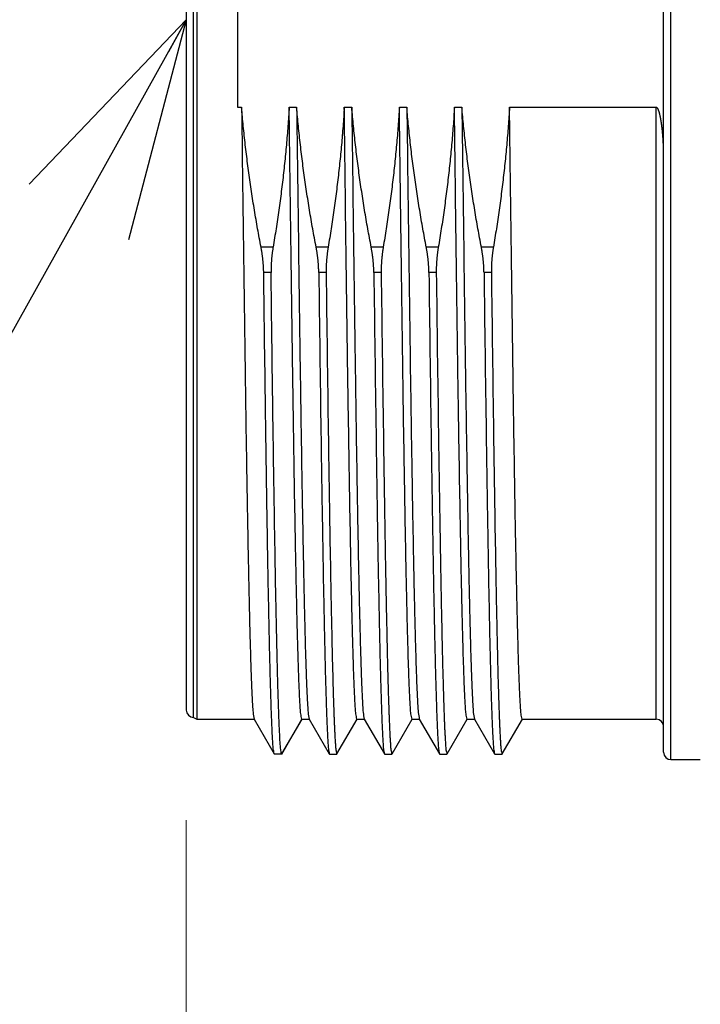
# Model space of a CAD drawing. Header units: millimetres. Extents: x 0 to 1300, y 0 to 891.
# Tile 86 of 124: x 312 to 331, y 434 to 461. Entities that reach past the tile are written whole.
import ezdxf

# ---------------------------------------------------------------- set-up
doc = ezdxf.new("R2010")
doc.units = ezdxf.units.MM
doc.header["$LTSCALE"] = 0.54643
doc.layers.add('NoLayerName_001', color=7, linetype='Continuous')
doc.layers.add('NoLayerName_003', color=7, linetype='Continuous')
doc.styles.get("Standard").update_dxf_attribs({"font": 'txt', "bigfont": 'extfont2'})
doc.dimstyles.get("Standard").update_dxf_attribs({"dimtxt": 2.5, "dimasz": 2.5, "dimexe": 1, "dimexo": 1, "dimtad": 1, "dimdec": 3, "dimzin": 0, "dimdsep": 46, "dimtxsty": 'Standard', "dimcen": 2.5, "dimadec": 3, "dimazin": 0, "dimtfac": 0.75, "dimtdec": 3, "dimtmove": 0, "dimatfit": 3, "dimfxl": 1, "dimarcsym": 0})

# ---------------------------------------------------------------- blocks, each defined once
blk = doc.blocks.new('_OPEN30')
at = {"color": 0, "linetype": 'ByBlock', "lineweight": -2}
for p, q in [((-1, 0.267949), (0, 0)), ((0, 0), (-1, -0.267949)), ((0, 0), (-1, 0))]:
    blk.add_line(p, q, dxfattribs=at)
blk = doc.blocks.new('*D143')
at = {"layer": 'Defpoints', "color": 0}
for p in [(407.535, 442.958), (316.535, 442.07), (316.535, 394.345)]:
    blk.add_point(p, dxfattribs=at)
at = {"layer": 'NoLayerName_001', "color": 0, "linetype": 'Continuous', "lineweight": 13}
for p, q in [((407.535, 439.958), (407.535, 391.345)), ((316.535, 439.07), (316.535, 391.345)), ((403.035, 394.345), (321.035, 394.345))]:
    blk.add_line(p, q, dxfattribs=at)
at = {"layer": 'NoLayerName_001', "color": 0, "lineweight": 13, "xscale": 4.5, "yscale": 4.5, "zscale": 4.5, "rotation": 180}
blk.add_blockref('_OPEN30', (316.535, 394.345), dxfattribs=at)
at = {"layer": 'NoLayerName_001', "color": 0, "lineweight": 13, "xscale": 4.5, "yscale": 4.5, "zscale": 4.5}
blk.add_blockref('_OPEN30', (407.535, 394.345), dxfattribs=at)
at = {"layer": 'NoLayerName_001', "color": 0, "lineweight": 13, "insert": (362.035, 402.705), "char_height": 10.5, "attachment_point": 5}
blk.add_mtext('\\W0.8000;91', dxfattribs=at)

msp = doc.modelspace()

# ---------------------------------------------------------------- linework, layer by layer
at = {"layer": 'NoLayerName_003', "color": 7, "linetype": 'Continuous', "lineweight": 25}
for p, q in [((329.5345, 440.9196), (329.5345, 480.8196)), ((316.7345, 441.8696), (316.7345, 479.8696)), ((316.8211, 479.9196), (316.8211, 441.8196)), ((316.5345, 479.6696), (316.5345, 442.0696)), ((317.9345, 463.2555), (317.9345, 458.4837)), ((317.9345, 458.4837), (318.041, 458.4837)), ((319.338, 458.4837), (319.541, 458.4837)), ((320.838, 458.4837), (321.041, 458.4837)), ((322.338, 458.4837), (322.541, 458.4837)), ((323.838, 458.4837), (324.041, 458.4837)), ((325.338, 458.4837), (329.3345, 458.4837)), ((316.7345, 441.8696), (316.8211, 441.8196)), ((316.8211, 441.8196), (318.3861, 441.8196)), ((318.3809, 441.8241), (318.9296, 440.8738)), ((319.1395, 440.8738), (319.6882, 441.8241)), ((319.683, 441.8196), (319.8861, 441.8196)), ((319.8809, 441.8241), (320.4296, 440.8738)), ((320.6395, 440.8738), (321.1882, 441.8241)), ((321.183, 441.8196), (321.3861, 441.8196)), ((321.3809, 441.8241), (321.9296, 440.8738)), ((322.1395, 440.8738), (322.6882, 441.8241)), ((322.683, 441.8196), (322.8861, 441.8196)), ((322.8809, 441.8241), (323.4296, 440.8738)), ((323.6395, 440.8738), (324.1882, 441.8241)), ((324.183, 441.8196), (324.3861, 441.8196)), ((324.3809, 441.8241), (324.9296, 440.8738)), ((325.1395, 440.8738), (325.6882, 441.8241)), ((325.683, 441.8196), (329.3345, 441.8196)), ((318.9345, 440.8696), (318.9296, 440.8738)), ((319.1345, 440.8696), (318.9345, 440.8696)), ((320.4296, 440.8738), (320.4345, 440.8696)), ((320.4345, 440.8696), (320.6345, 440.8696)), ((320.6345, 440.8696), (320.6395, 440.8738)), ((321.9296, 440.8738), (321.9345, 440.8696)), ((321.9345, 440.8696), (322.1345, 440.8696)), ((322.1345, 440.8696), (322.1395, 440.8738)), ((323.4296, 440.8738), (323.4345, 440.8696)), ((323.4345, 440.8696), (323.6345, 440.8696)), ((323.6345, 440.8696), (323.6395, 440.8738)), ((324.9296, 440.8738), (324.9345, 440.8696)), ((324.9345, 440.8696), (325.1345, 440.8696)), ((325.1345, 440.8696), (325.1395, 440.8738)), ((329.7345, 440.7196), (330.5345, 440.7196))]:
    msp.add_line(p, q, dxfattribs=at)
at = {"layer": 'NoLayerName_003', "color": 8, "linetype": 'Continuous', "lineweight": 25}
for p, q in [((329.7345, 440.7196), (329.7345, 481.0196)), ((329.3345, 441.8196), (329.3345, 458.4837)), ((318.8989, 454.6736), (318.5715, 454.6736)), ((320.3989, 454.6736), (320.0715, 454.6736)), ((321.8989, 454.6736), (321.5715, 454.6736)), ((323.3989, 454.6736), (323.0715, 454.6736)), ((324.8989, 454.6736), (324.5715, 454.6736)), ((318.8434, 453.9852), (318.6434, 453.9852)), ((320.3434, 453.9852), (320.1434, 453.9852)), ((321.8434, 453.9852), (321.6434, 453.9852)), ((323.3434, 453.9852), (323.1434, 453.9852)), ((324.8434, 453.9852), (324.6434, 453.9852)), ((319.1345, 440.8696), (319.683, 441.8196))]:
    msp.add_line(p, q, dxfattribs=at)
at = {"layer": 'NoLayerName_003', "color": 7, "linetype": 'Continuous', "lineweight": 25}
for centre, start, end in [((316.7345, 442.0696), 180, 270), ((329.3345, 441.6196), 0, 90), ((329.7345, 440.9196), 180, 270)]:
    msp.add_arc(centre, 0.2, start, end, dxfattribs=at)
for points, knots in [([(318.5715, 454.6736), (318.5557, 454.7576), (318.5237, 454.9256), (318.4781, 455.178), (318.4339, 455.4308), (318.3915, 455.6838), (318.3507, 455.9372), (318.3116, 456.1908), (318.2743, 456.4447), (318.2387, 456.6989), (318.2049, 456.9532), (318.1729, 457.2078), (318.1427, 457.4627), (318.1143, 457.7177), (318.0879, 457.9728), (318.0632, 458.2281), (318.0486, 458.3985), (318.041, 458.4837)], [0, 0, 0, 0, 0.25648, 0.5130055, 0.7695679, 1.0261587, 1.28277, 1.539394, 1.7960238, 2.0526526, 2.3092742, 2.5658826, 2.8224727, 3.0790394, 3.3355784, 3.5920859, 3.8485583, 3.8485583, 3.8485583, 3.8485583]), ([(318.041, 458.4837), (318.0722, 456.1383), (318.1115, 452.9288), (318.1684, 449.1639), (318.1986, 447.3742), (318.2206, 446.2016), (318.2371, 445.3993), (318.251, 444.7822), (318.263, 444.2885), (318.2745, 443.8566), (318.2835, 443.5481), (318.2912, 443.3013), (318.2974, 443.1163), (318.304, 442.9312), (318.3111, 442.7462), (318.3191, 442.5612), (318.3277, 442.3762), (318.3393, 442.1914), (318.3481, 442.0062), (318.3714, 441.8849), (318.3809, 441.8241)], [0, 0, 0, 0, 7.0367398, 9.6292231, 11.2958194, 12.4068839, 13.1475932, 13.7031255, 14.2586589, 14.629013, 14.9993658, 15.1845438, 15.3697246, 15.5549069, 15.7400852, 15.9252549, 16.1104366, 16.2956091, 16.48087, 16.6655719, 16.6655719, 16.6655719, 16.6655719]), ([(319.338, 458.4837), (319.3326, 458.3986), (319.3222, 458.2284), (319.3038, 457.9734), (319.2837, 457.7184), (319.2616, 457.4635), (319.2377, 457.2088), (319.2119, 456.9543), (319.1842, 456.6999), (319.1547, 456.4457), (319.1235, 456.1918), (319.0904, 455.9381), (319.0556, 455.6846), (319.019, 455.4314), (318.9807, 455.1785), (318.9409, 454.9258), (318.9127, 454.7577), (318.8989, 454.6736)], [0, 0, 0, 0, 0.2557056, 0.5114486, 0.767225, 1.0230305, 1.2788602, 1.5347088, 1.7905707, 2.0464396, 2.302309, 2.5581719, 2.814021, 3.0698485, 3.3256464, 3.581406, 3.8371184, 3.8371184, 3.8371184, 3.8371184]), ([(319.683, 441.8196), (319.6731, 441.8685), (319.6481, 441.9662), (319.6415, 442.1175), (319.6306, 442.2685), (319.6229, 442.42), (319.6156, 442.5713), (319.6091, 442.7228), (319.6032, 442.8742), (319.5976, 443.0257), (319.5905, 443.2277), (319.5825, 443.4802), (319.5736, 443.7832), (319.5639, 444.1367), (319.5524, 444.5913), (319.5384, 445.1974), (319.5214, 446.0056), (319.5002, 447.117), (319.4715, 448.784), (319.4242, 451.8656), (319.3796, 455.1999), (319.3477, 457.7259), (319.338, 458.4837)], [0, 0, 0, 0, 0.1496496, 0.3012686, 0.4528308, 0.6044113, 0.7559785, 0.9075513, 1.0591242, 1.2106958, 1.3622673, 1.6654114, 1.9685563, 2.2717004, 2.7264159, 3.3327034, 4.0905629, 5.1515658, 6.6672843, 9.0924338, 14.3974482, 16.671026, 16.671026, 16.671026, 16.671026]), ([(320.0715, 454.6736), (320.0557, 454.7576), (320.0237, 454.9256), (319.9781, 455.178), (319.9339, 455.4308), (319.8915, 455.6838), (319.8507, 455.9372), (319.8116, 456.1908), (319.7743, 456.4447), (319.7387, 456.6989), (319.7049, 456.9532), (319.6729, 457.2078), (319.6427, 457.4627), (319.6143, 457.7177), (319.5879, 457.9728), (319.5632, 458.2281), (319.5486, 458.3985), (319.541, 458.4837)], [0, 0, 0, 0, 0.25648, 0.5130055, 0.7695679, 1.0261587, 1.28277, 1.539394, 1.7960238, 2.0526526, 2.3092742, 2.5658826, 2.8224727, 3.0790394, 3.3355784, 3.5920859, 3.8485583, 3.8485583, 3.8485583, 3.8485583]), ([(319.541, 458.4837), (319.5722, 456.1383), (319.6115, 452.9288), (319.6684, 449.1639), (319.6986, 447.3742), (319.7206, 446.2016), (319.7371, 445.3993), (319.751, 444.7822), (319.763, 444.2885), (319.7745, 443.8566), (319.7835, 443.5481), (319.7912, 443.3013), (319.7974, 443.1163), (319.804, 442.9312), (319.8111, 442.7461), (319.8191, 442.5612), (319.8277, 442.3761), (319.8393, 442.1914), (319.8481, 442.0062), (319.8714, 441.8849), (319.8809, 441.8241)], [0, 0, 0, 0, 7.0367417, 9.6292257, 11.2958225, 12.4068872, 13.1475968, 13.7031292, 14.2586627, 14.6290169, 14.9993698, 15.1845479, 15.3697287, 15.5549111, 15.7400895, 15.9252592, 16.110441, 16.2956135, 16.4808745, 16.6655761, 16.6655761, 16.6655761, 16.6655761]), ([(320.838, 458.4837), (320.8326, 458.3986), (320.8222, 458.2284), (320.8038, 457.9734), (320.7837, 457.7184), (320.7616, 457.4635), (320.7377, 457.2088), (320.7119, 456.9543), (320.6842, 456.6999), (320.6547, 456.4457), (320.6235, 456.1918), (320.5904, 455.9381), (320.5556, 455.6846), (320.519, 455.4314), (320.4807, 455.1785), (320.4409, 454.9258), (320.4127, 454.7577), (320.3989, 454.6736)], [0, 0, 0, 0, 0.2557056, 0.5114486, 0.767225, 1.0230305, 1.2788602, 1.5347088, 1.7905707, 2.0464396, 2.302309, 2.5581719, 2.814021, 3.0698485, 3.3256464, 3.581406, 3.8371184, 3.8371184, 3.8371184, 3.8371184]), ([(321.183, 441.8196), (321.1731, 441.8685), (321.1481, 441.9662), (321.1415, 442.1175), (321.1306, 442.2685), (321.1229, 442.42), (321.1156, 442.5713), (321.1091, 442.7228), (321.1031, 442.8742), (321.0976, 443.0257), (321.0905, 443.2277), (321.0825, 443.4802), (321.0736, 443.7832), (321.0639, 444.1367), (321.0524, 444.5913), (321.0384, 445.1974), (321.0214, 446.0056), (321.0002, 447.1169), (320.9715, 448.784), (320.9242, 451.8656), (320.8796, 455.1999), (320.8477, 457.7259), (320.838, 458.4837)], [0, 0, 0, 0, 0.149648, 0.3012671, 0.4528292, 0.6044097, 0.755977, 0.9075498, 1.0591227, 1.2106943, 1.3622659, 1.66541, 1.9685549, 2.271699, 2.7264146, 3.3327021, 4.0905617, 5.1515647, 6.6672834, 9.0924331, 14.397448, 16.671026, 16.671026, 16.671026, 16.671026]), ([(321.041, 458.4837), (321.0722, 456.1383), (321.1115, 452.9288), (321.1684, 449.1639), (321.1986, 447.3742), (321.2206, 446.2016), (321.2371, 445.3993), (321.251, 444.7822), (321.263, 444.2885), (321.2745, 443.8566), (321.2835, 443.5481), (321.2912, 443.3013), (321.2974, 443.1163), (321.304, 442.9312), (321.3111, 442.7461), (321.3191, 442.5612), (321.3277, 442.3761), (321.3393, 442.1914), (321.3481, 442.0062), (321.3714, 441.8849), (321.3809, 441.8241)], [0, 0, 0, 0, 7.0367417, 9.6292257, 11.2958224, 12.4068871, 13.1475967, 13.7031291, 14.2586626, 14.6290169, 14.9993697, 15.1845478, 15.3697286, 15.554911, 15.7400894, 15.9252591, 16.1104409, 16.2956134, 16.4808744, 16.665576, 16.665576, 16.665576, 16.665576]), ([(321.5715, 454.6736), (321.5557, 454.7576), (321.5237, 454.9256), (321.4781, 455.178), (321.4339, 455.4308), (321.3915, 455.6838), (321.3507, 455.9372), (321.3116, 456.1908), (321.2743, 456.4447), (321.2387, 456.6989), (321.2049, 456.9532), (321.1729, 457.2078), (321.1427, 457.4627), (321.1143, 457.7177), (321.0879, 457.9728), (321.0632, 458.2281), (321.0486, 458.3985), (321.041, 458.4837)], [0, 0, 0, 0, 0.25648, 0.5130055, 0.7695679, 1.0261587, 1.28277, 1.539394, 1.7960238, 2.0526526, 2.3092742, 2.5658826, 2.8224727, 3.0790394, 3.3355784, 3.5920859, 3.8485583, 3.8485583, 3.8485583, 3.8485583]), ([(322.338, 458.4837), (322.3326, 458.3986), (322.3222, 458.2284), (322.3038, 457.9734), (322.2837, 457.7184), (322.2616, 457.4635), (322.2377, 457.2088), (322.2119, 456.9543), (322.1842, 456.6999), (322.1547, 456.4457), (322.1235, 456.1918), (322.0904, 455.9381), (322.0556, 455.6846), (322.019, 455.4314), (321.9807, 455.1785), (321.9409, 454.9258), (321.9127, 454.7577), (321.8989, 454.6736)], [0, 0, 0, 0, 0.2557056, 0.5114486, 0.767225, 1.0230305, 1.2788602, 1.5347088, 1.7905707, 2.0464396, 2.302309, 2.5581719, 2.814021, 3.0698485, 3.3256464, 3.581406, 3.8371184, 3.8371184, 3.8371184, 3.8371184]), ([(322.683, 441.8196), (322.6731, 441.8685), (322.6481, 441.9662), (322.6415, 442.1175), (322.6306, 442.2685), (322.6229, 442.42), (322.6156, 442.5713), (322.6091, 442.7228), (322.6031, 442.8742), (322.5976, 443.0257), (322.5905, 443.2277), (322.5825, 443.4802), (322.5736, 443.7832), (322.5639, 444.1367), (322.5524, 444.5913), (322.5384, 445.1974), (322.5214, 446.0056), (322.5002, 447.1169), (322.4715, 448.784), (322.4242, 451.8656), (322.3796, 455.1999), (322.3477, 457.7259), (322.338, 458.4837)], [0, 0, 0, 0, 0.1496481, 0.3012671, 0.4528293, 0.6044098, 0.7559771, 0.9075498, 1.0591228, 1.2106944, 1.3622659, 1.66541, 1.9685549, 2.271699, 2.7264146, 3.3327021, 4.0905617, 5.1515648, 6.6672834, 9.0924331, 14.397448, 16.671026, 16.671026, 16.671026, 16.671026]), ([(322.541, 458.4837), (322.5722, 456.1383), (322.6115, 452.9288), (322.6684, 449.1639), (322.6986, 447.3742), (322.7206, 446.2016), (322.7371, 445.3993), (322.751, 444.7822), (322.763, 444.2885), (322.7745, 443.8566), (322.7835, 443.5481), (322.7912, 443.3013), (322.7974, 443.1163), (322.804, 442.9312), (322.8111, 442.7461), (322.8191, 442.5612), (322.8277, 442.3761), (322.8393, 442.1914), (322.8481, 442.0062), (322.8714, 441.8849), (322.8809, 441.8241)], [0, 0, 0, 0, 7.0367417, 9.6292257, 11.2958225, 12.4068872, 13.1475968, 13.7031292, 14.2586627, 14.629017, 14.9993698, 15.1845479, 15.3697287, 15.5549111, 15.7400895, 15.9252592, 16.110441, 16.2956135, 16.4808745, 16.6655761, 16.6655761, 16.6655761, 16.6655761]), ([(323.0715, 454.6736), (323.0557, 454.7576), (323.0237, 454.9256), (322.9781, 455.178), (322.9339, 455.4308), (322.8915, 455.6838), (322.8507, 455.9372), (322.8116, 456.1908), (322.7743, 456.4447), (322.7387, 456.6989), (322.7049, 456.9532), (322.6729, 457.2078), (322.6427, 457.4627), (322.6143, 457.7177), (322.5879, 457.9728), (322.5632, 458.2281), (322.5486, 458.3985), (322.541, 458.4837)], [0, 0, 0, 0, 0.25648, 0.5130055, 0.7695679, 1.0261587, 1.28277, 1.539394, 1.7960238, 2.0526526, 2.3092742, 2.5658826, 2.8224727, 3.0790394, 3.3355784, 3.5920859, 3.8485583, 3.8485583, 3.8485583, 3.8485583]), ([(323.838, 458.4837), (323.8326, 458.3986), (323.8222, 458.2284), (323.8038, 457.9734), (323.7837, 457.7184), (323.7616, 457.4635), (323.7377, 457.2088), (323.7119, 456.9543), (323.6842, 456.6999), (323.6547, 456.4457), (323.6235, 456.1918), (323.5904, 455.9381), (323.5556, 455.6846), (323.519, 455.4314), (323.4807, 455.1785), (323.4409, 454.9258), (323.4127, 454.7577), (323.3989, 454.6736)], [0, 0, 0, 0, 0.2557056, 0.5114486, 0.767225, 1.0230305, 1.2788602, 1.5347088, 1.7905707, 2.0464396, 2.302309, 2.5581719, 2.814021, 3.0698485, 3.3256464, 3.581406, 3.8371184, 3.8371184, 3.8371184, 3.8371184]), ([(324.183, 441.8196), (324.1731, 441.8685), (324.1481, 441.9662), (324.1415, 442.1175), (324.1306, 442.2685), (324.1229, 442.42), (324.1156, 442.5713), (324.1091, 442.7228), (324.1031, 442.8742), (324.0976, 443.0257), (324.0905, 443.2277), (324.0825, 443.4802), (324.0736, 443.7832), (324.0639, 444.1367), (324.0524, 444.5913), (324.0384, 445.1974), (324.0214, 446.0056), (324.0002, 447.1169), (323.9715, 448.784), (323.9242, 451.8656), (323.8796, 455.1999), (323.8477, 457.7259), (323.838, 458.4837)], [0, 0, 0, 0, 0.149648, 0.3012671, 0.4528292, 0.6044097, 0.755977, 0.9075498, 1.0591227, 1.2106943, 1.3622659, 1.66541, 1.9685549, 2.271699, 2.7264146, 3.3327021, 4.0905617, 5.1515647, 6.6672834, 9.0924331, 14.397448, 16.671026, 16.671026, 16.671026, 16.671026]), ([(324.041, 458.4837), (324.0722, 456.1383), (324.1115, 452.9288), (324.1684, 449.1639), (324.1986, 447.3742), (324.2206, 446.2016), (324.2371, 445.3993), (324.251, 444.7822), (324.263, 444.2885), (324.2745, 443.8566), (324.2835, 443.5481), (324.2912, 443.3013), (324.2974, 443.1163), (324.304, 442.9312), (324.3111, 442.7461), (324.3191, 442.5612), (324.3277, 442.3761), (324.3393, 442.1914), (324.3481, 442.0062), (324.3714, 441.8849), (324.3809, 441.8241)], [0, 0, 0, 0, 7.0367417, 9.6292257, 11.2958225, 12.4068872, 13.1475968, 13.7031292, 14.2586627, 14.6290169, 14.9993698, 15.1845479, 15.3697287, 15.5549111, 15.7400895, 15.9252592, 16.110441, 16.2956135, 16.4808745, 16.6655761, 16.6655761, 16.6655761, 16.6655761]), ([(324.5715, 454.6736), (324.5557, 454.7576), (324.5237, 454.9256), (324.4781, 455.178), (324.4339, 455.4308), (324.3915, 455.6838), (324.3507, 455.9372), (324.3116, 456.1908), (324.2743, 456.4447), (324.2387, 456.6989), (324.2049, 456.9532), (324.1729, 457.2078), (324.1427, 457.4627), (324.1143, 457.7177), (324.0879, 457.9728), (324.0632, 458.2281), (324.0486, 458.3985), (324.041, 458.4837)], [0, 0, 0, 0, 0.25648, 0.5130055, 0.7695679, 1.0261587, 1.28277, 1.539394, 1.7960238, 2.0526526, 2.3092742, 2.5658826, 2.8224727, 3.0790394, 3.3355784, 3.5920859, 3.8485583, 3.8485583, 3.8485583, 3.8485583]), ([(325.338, 458.4837), (325.3326, 458.3986), (325.3222, 458.2284), (325.3038, 457.9734), (325.2837, 457.7184), (325.2616, 457.4635), (325.2377, 457.2088), (325.2119, 456.9543), (325.1842, 456.6999), (325.1547, 456.4457), (325.1235, 456.1918), (325.0904, 455.9381), (325.0556, 455.6846), (325.019, 455.4314), (324.9807, 455.1785), (324.9409, 454.9258), (324.9127, 454.7577), (324.8989, 454.6736)], [0, 0, 0, 0, 0.2557056, 0.5114486, 0.767225, 1.0230305, 1.2788602, 1.5347088, 1.7905707, 2.0464396, 2.302309, 2.5581719, 2.814021, 3.0698485, 3.3256464, 3.581406, 3.8371184, 3.8371184, 3.8371184, 3.8371184]), ([(325.683, 441.8196), (325.6731, 441.8685), (325.6481, 441.9662), (325.6415, 442.1175), (325.6306, 442.2685), (325.6229, 442.42), (325.6156, 442.5713), (325.6091, 442.7228), (325.6031, 442.8742), (325.5976, 443.0257), (325.5905, 443.2277), (325.5825, 443.4802), (325.5736, 443.7832), (325.5639, 444.1367), (325.5524, 444.5913), (325.5384, 445.1974), (325.5214, 446.0056), (325.5002, 447.1169), (325.4715, 448.784), (325.4242, 451.8656), (325.3796, 455.1999), (325.3477, 457.7259), (325.338, 458.4837)], [0, 0, 0, 0, 0.149648, 0.3012671, 0.4528292, 0.6044097, 0.755977, 0.9075498, 1.0591227, 1.2106943, 1.3622659, 1.66541, 1.9685549, 2.271699, 2.7264146, 3.3327021, 4.0905617, 5.1515647, 6.6672834, 9.0924331, 14.397448, 16.671026, 16.671026, 16.671026, 16.671026]), ([(329.4749, 458.0611), (329.4738, 458.0683), (329.4717, 458.0826), (329.4683, 458.1041), (329.4648, 458.1256), (329.4611, 458.147), (329.4573, 458.1685), (329.4533, 458.1899), (329.4491, 458.2112), (329.4447, 458.2325), (329.4402, 458.2538), (329.4354, 458.275), (329.4304, 458.2961), (329.425, 458.3172), (329.4192, 458.3382), (329.413, 458.3592), (329.4062, 458.38), (329.3988, 458.4005), (329.3907, 458.4205), (329.3818, 458.4403), (329.3702, 458.4589), (329.3564, 458.4777), (329.3412, 458.481), (329.3345, 458.4837)], [0, 0, 0, 0, 0.02175408, 0.04350847, 0.06526369, 0.08702044, 0.10877962, 0.13054233, 0.15230839, 0.17407144, 0.1958238, 0.21755839, 0.23927904, 0.26101324, 0.28279451, 0.30465727, 0.3265596, 0.34837893, 0.37000063, 0.39139257, 0.4133119, 0.43649574, 0.45792279, 0.45792279, 0.45792279, 0.45792279]), ([(329.5345, 457.2155), (329.5345, 457.2227), (329.5345, 457.2372), (329.5344, 457.259), (329.5342, 457.2807), (329.5339, 457.3025), (329.5335, 457.3242), (329.5331, 457.346), (329.5326, 457.3677), (329.532, 457.3895), (329.5313, 457.4112), (329.5305, 457.433), (329.5297, 457.4547), (329.5288, 457.4765), (329.5278, 457.4982), (329.5267, 457.5199), (329.5256, 457.5417), (329.5244, 457.5634), (329.5231, 457.5851), (329.5217, 457.6068), (329.5203, 457.6285), (329.5188, 457.6502), (329.5172, 457.6719), (329.5156, 457.6936), (329.5139, 457.7153), (329.5121, 457.737), (329.5102, 457.7586), (329.5082, 457.7803), (329.5062, 457.802), (329.5041, 457.8236), (329.5019, 457.8453), (329.4996, 457.8669), (329.4972, 457.8885), (329.4948, 457.9101), (329.4922, 457.9318), (329.4896, 457.9534), (329.4869, 457.9749), (329.484, 457.9965), (329.4811, 458.0181), (329.4781, 458.0396), (329.476, 458.054), (329.4749, 458.0611)], [0, 0, 0, 0, 0.02175469, 0.04350999, 0.06526584, 0.08702222, 0.10877905, 0.13053628, 0.15229385, 0.17405166, 0.19580963, 0.21756767, 0.23932569, 0.26108356, 0.28284118, 0.30459842, 0.32635516, 0.34811129, 0.36986687, 0.391622, 0.4133768, 0.43513136, 0.4568858, 0.47864024, 0.50039479, 0.5221495, 0.54390435, 0.56565931, 0.58741439, 0.6091696, 0.63092497, 0.65268055, 0.67443634, 0.69619221, 0.71794801, 0.73970361, 0.76145893, 0.78321392, 0.80496858, 0.82672292, 0.84847704, 0.84847704, 0.84847704, 0.84847704]), ([(318.6434, 453.9852), (318.6432, 453.9967), (318.6429, 454.0198), (318.6419, 454.0544), (318.6406, 454.089), (318.639, 454.1236), (318.637, 454.1582), (318.6348, 454.1928), (318.6322, 454.2274), (318.6293, 454.2619), (318.6261, 454.2964), (318.6226, 454.3309), (318.6188, 454.3653), (318.6147, 454.3998), (318.6103, 454.4342), (318.6056, 454.4685), (318.6006, 454.5028), (318.5954, 454.5371), (318.5898, 454.5713), (318.584, 454.6055), (318.5779, 454.6396), (318.5736, 454.6623), (318.5715, 454.6736)], [0, 0, 0, 0, 0.0346344, 0.06926928, 0.10390613, 0.13854626, 0.17319075, 0.20784019, 0.24249426, 0.27715244, 0.3118141, 0.34647858, 0.3811451, 0.41581283, 0.45048086, 0.48514823, 0.51981389, 0.55447673, 0.58913557, 0.62378918, 0.65843625, 0.69307544, 0.69307544, 0.69307544, 0.69307544]), ([(318.8989, 454.6736), (318.897, 454.6622), (318.8932, 454.6395), (318.8879, 454.6054), (318.8829, 454.5712), (318.8781, 454.5369), (318.8737, 454.5027), (318.8695, 454.4683), (318.8656, 454.434), (318.862, 454.3996), (318.8587, 454.3651), (318.8557, 454.3307), (318.853, 454.2962), (318.8507, 454.2616), (318.8486, 454.2271), (318.8469, 454.1926), (318.8455, 454.158), (318.8444, 454.1234), (318.8436, 454.0889), (318.8432, 454.0543), (318.8431, 454.0197), (318.8433, 453.9967), (318.8434, 453.9852)], [0, 0, 0, 0, 0.03455743, 0.06911428, 0.10367284, 0.1382354, 0.17280424, 0.20738118, 0.24196533, 0.276555, 0.3111486, 0.34574463, 0.38034169, 0.4149385, 0.44953387, 0.48412673, 0.51871612, 0.55330119, 0.58788122, 0.6224556, 0.65702385, 0.69158562, 0.69158562, 0.69158562, 0.69158562]), ([(320.1434, 453.9852), (320.1432, 453.9967), (320.1429, 454.0198), (320.1419, 454.0544), (320.1406, 454.089), (320.139, 454.1236), (320.137, 454.1582), (320.1348, 454.1928), (320.1322, 454.2274), (320.1293, 454.2619), (320.1261, 454.2964), (320.1226, 454.3309), (320.1188, 454.3653), (320.1147, 454.3998), (320.1103, 454.4342), (320.1056, 454.4685), (320.1006, 454.5028), (320.0954, 454.5371), (320.0898, 454.5713), (320.084, 454.6055), (320.0779, 454.6396), (320.0736, 454.6623), (320.0715, 454.6736)], [0, 0, 0, 0, 0.0346344, 0.06926928, 0.10390613, 0.13854626, 0.17319075, 0.20784019, 0.24249426, 0.27715244, 0.3118141, 0.34647858, 0.3811451, 0.41581283, 0.45048086, 0.48514823, 0.51981389, 0.55447673, 0.58913557, 0.62378918, 0.65843625, 0.69307544, 0.69307544, 0.69307544, 0.69307544]), ([(320.3989, 454.6736), (320.397, 454.6622), (320.3932, 454.6395), (320.3879, 454.6054), (320.3829, 454.5712), (320.3781, 454.5369), (320.3737, 454.5027), (320.3695, 454.4683), (320.3656, 454.434), (320.362, 454.3996), (320.3587, 454.3651), (320.3557, 454.3307), (320.353, 454.2962), (320.3507, 454.2616), (320.3486, 454.2271), (320.3469, 454.1926), (320.3455, 454.158), (320.3444, 454.1234), (320.3436, 454.0889), (320.3432, 454.0543), (320.3431, 454.0197), (320.3433, 453.9967), (320.3434, 453.9852)], [0, 0, 0, 0, 0.03455743, 0.06911428, 0.10367284, 0.1382354, 0.17280424, 0.20738118, 0.24196533, 0.276555, 0.3111486, 0.34574463, 0.38034169, 0.4149385, 0.44953387, 0.48412673, 0.51871612, 0.55330119, 0.58788122, 0.6224556, 0.65702385, 0.69158562, 0.69158562, 0.69158562, 0.69158562]), ([(321.6434, 453.9852), (321.6432, 453.9967), (321.6429, 454.0198), (321.6419, 454.0544), (321.6406, 454.089), (321.639, 454.1236), (321.637, 454.1582), (321.6348, 454.1928), (321.6322, 454.2274), (321.6293, 454.2619), (321.6261, 454.2964), (321.6226, 454.3309), (321.6188, 454.3653), (321.6147, 454.3998), (321.6103, 454.4342), (321.6056, 454.4685), (321.6006, 454.5028), (321.5954, 454.5371), (321.5898, 454.5713), (321.584, 454.6055), (321.5779, 454.6396), (321.5736, 454.6623), (321.5715, 454.6736)], [0, 0, 0, 0, 0.0346344, 0.06926928, 0.10390613, 0.13854626, 0.17319075, 0.20784019, 0.24249426, 0.27715244, 0.3118141, 0.34647858, 0.3811451, 0.41581283, 0.45048086, 0.48514823, 0.51981389, 0.55447673, 0.58913557, 0.62378918, 0.65843625, 0.69307544, 0.69307544, 0.69307544, 0.69307544]), ([(321.8989, 454.6736), (321.897, 454.6622), (321.8932, 454.6395), (321.8879, 454.6054), (321.8829, 454.5712), (321.8781, 454.5369), (321.8737, 454.5027), (321.8695, 454.4683), (321.8656, 454.434), (321.862, 454.3996), (321.8587, 454.3651), (321.8557, 454.3307), (321.853, 454.2962), (321.8507, 454.2616), (321.8486, 454.2271), (321.8469, 454.1926), (321.8455, 454.158), (321.8444, 454.1234), (321.8436, 454.0889), (321.8432, 454.0543), (321.8431, 454.0197), (321.8433, 453.9967), (321.8434, 453.9852)], [0, 0, 0, 0, 0.03455743, 0.06911428, 0.10367284, 0.1382354, 0.17280424, 0.20738118, 0.24196533, 0.276555, 0.3111486, 0.34574463, 0.38034169, 0.4149385, 0.44953387, 0.48412673, 0.51871612, 0.55330119, 0.58788122, 0.6224556, 0.65702385, 0.69158562, 0.69158562, 0.69158562, 0.69158562]), ([(323.1434, 453.9852), (323.1432, 453.9967), (323.1429, 454.0198), (323.1419, 454.0544), (323.1406, 454.089), (323.139, 454.1236), (323.137, 454.1582), (323.1348, 454.1928), (323.1322, 454.2274), (323.1293, 454.2619), (323.1261, 454.2964), (323.1226, 454.3309), (323.1188, 454.3653), (323.1147, 454.3998), (323.1103, 454.4342), (323.1056, 454.4685), (323.1006, 454.5028), (323.0954, 454.5371), (323.0898, 454.5713), (323.084, 454.6055), (323.0779, 454.6396), (323.0736, 454.6623), (323.0715, 454.6736)], [0, 0, 0, 0, 0.0346344, 0.06926928, 0.10390613, 0.13854626, 0.17319075, 0.20784019, 0.24249426, 0.27715244, 0.3118141, 0.34647858, 0.3811451, 0.41581283, 0.45048086, 0.48514823, 0.51981389, 0.55447673, 0.58913557, 0.62378918, 0.65843625, 0.69307544, 0.69307544, 0.69307544, 0.69307544]), ([(323.3989, 454.6736), (323.397, 454.6622), (323.3932, 454.6395), (323.3879, 454.6054), (323.3829, 454.5712), (323.3781, 454.5369), (323.3737, 454.5027), (323.3695, 454.4683), (323.3656, 454.434), (323.362, 454.3996), (323.3587, 454.3651), (323.3557, 454.3307), (323.353, 454.2962), (323.3507, 454.2616), (323.3486, 454.2271), (323.3469, 454.1926), (323.3455, 454.158), (323.3444, 454.1234), (323.3436, 454.0889), (323.3432, 454.0543), (323.3431, 454.0197), (323.3433, 453.9967), (323.3434, 453.9852)], [0, 0, 0, 0, 0.03455743, 0.06911428, 0.10367284, 0.1382354, 0.17280424, 0.20738118, 0.24196533, 0.276555, 0.3111486, 0.34574463, 0.38034169, 0.4149385, 0.44953387, 0.48412673, 0.51871611, 0.55330119, 0.58788122, 0.6224556, 0.65702385, 0.69158561, 0.69158561, 0.69158561, 0.69158561]), ([(324.6434, 453.9852), (324.6432, 453.9967), (324.6429, 454.0198), (324.6419, 454.0544), (324.6406, 454.089), (324.639, 454.1236), (324.637, 454.1582), (324.6348, 454.1928), (324.6322, 454.2274), (324.6293, 454.2619), (324.6261, 454.2964), (324.6226, 454.3309), (324.6188, 454.3653), (324.6147, 454.3998), (324.6103, 454.4342), (324.6056, 454.4685), (324.6006, 454.5028), (324.5954, 454.5371), (324.5898, 454.5713), (324.584, 454.6055), (324.5779, 454.6396), (324.5736, 454.6623), (324.5715, 454.6736)], [0, 0, 0, 0, 0.0346344, 0.06926928, 0.10390613, 0.13854626, 0.17319075, 0.20784019, 0.24249426, 0.27715244, 0.3118141, 0.34647858, 0.3811451, 0.41581283, 0.45048086, 0.48514823, 0.51981389, 0.55447673, 0.58913557, 0.62378918, 0.65843625, 0.69307544, 0.69307544, 0.69307544, 0.69307544]), ([(324.8989, 454.6736), (324.897, 454.6622), (324.8932, 454.6395), (324.8879, 454.6054), (324.8829, 454.5712), (324.8781, 454.5369), (324.8737, 454.5027), (324.8695, 454.4683), (324.8656, 454.434), (324.862, 454.3996), (324.8587, 454.3651), (324.8557, 454.3307), (324.853, 454.2962), (324.8507, 454.2616), (324.8486, 454.2271), (324.8469, 454.1926), (324.8455, 454.158), (324.8444, 454.1234), (324.8436, 454.0889), (324.8432, 454.0543), (324.8431, 454.0197), (324.8433, 453.9967), (324.8434, 453.9852)], [0, 0, 0, 0, 0.03455743, 0.06911428, 0.10367284, 0.1382354, 0.17280424, 0.20738118, 0.24196533, 0.276555, 0.3111486, 0.34574463, 0.38034169, 0.4149385, 0.44953387, 0.48412673, 0.51871612, 0.55330119, 0.58788122, 0.6224556, 0.65702385, 0.69158562, 0.69158562, 0.69158562, 0.69158562]), ([(318.9296, 440.8739), (318.9216, 440.9216), (318.9018, 441.0169), (318.894, 441.1626), (318.884, 441.3079), (318.8766, 441.4535), (318.8697, 441.5991), (318.8636, 441.7447), (318.8579, 441.8903), (318.8526, 442.036), (318.8459, 442.2302), (318.8382, 442.473), (318.8283, 442.8129), (318.818, 443.2014), (318.8061, 443.6871), (318.7931, 444.2699), (318.7772, 445.0471), (318.7563, 446.1643), (318.7279, 447.8644), (318.688, 450.5361), (318.661, 452.6736), (318.6434, 453.9852)], [0, 0, 0, 0, 0.1453591, 0.2911511, 0.436899, 0.5826448, 0.7283865, 0.874134, 1.0198837, 1.1656314, 1.3113773, 1.6028677, 1.8943593, 2.3315978, 2.7688353, 3.3518187, 4.0805481, 5.100769, 6.7039733, 9.1816529, 13.1167907, 13.1167907, 13.1167907, 13.1167907]), ([(319.1164, 440.9277), (319.1092, 440.9999), (319.0928, 441.1441), (319.0814, 441.3616), (319.0704, 441.579), (319.0615, 441.7965), (319.0533, 442.014), (319.0458, 442.2316), (319.0389, 442.4492), (319.0303, 442.7393), (319.0204, 443.102), (319.0079, 443.6098), (318.9932, 444.2627), (318.9754, 445.1333), (318.9527, 446.3667), (318.9218, 448.2531), (318.8837, 450.8652), (318.8578, 452.8968), (318.8434, 453.9852)], [0, 0, 0, 0, 0.2176933, 0.4353646, 0.6530524, 0.8707578, 1.0884507, 1.3061392, 1.5238294, 1.7415218, 2.1769118, 2.6123027, 3.2653824, 4.1361511, 5.2246147, 6.9661579, 9.7961631, 13.0615543, 13.0615543, 13.0615543, 13.0615543]), ([(320.1434, 453.9852), (320.163, 452.5278), (320.1912, 450.2932), (320.2326, 447.573), (320.2598, 445.97), (320.28, 444.9014), (320.2962, 444.1242), (320.3095, 443.5414), (320.3205, 443.1043), (320.3297, 442.7643), (320.3382, 442.473), (320.3459, 442.2302), (320.3526, 442.036), (320.3579, 441.8903), (320.3636, 441.7447), (320.3697, 441.5991), (320.3766, 441.4535), (320.3841, 441.3079), (320.394, 441.1626), (320.4018, 441.0169), (320.4216, 440.9216), (320.4296, 440.8738)], [0, 0, 0, 0, 4.3723776, 6.7043127, 8.161772, 9.1819934, 9.9107232, 10.4937068, 10.9309449, 11.2224375, 11.5139293, 11.8054198, 11.9511658, 12.0969136, 12.2426633, 12.3884109, 12.5341527, 12.6798987, 12.8256466, 12.9714388, 13.1167971, 13.1167971, 13.1167971, 13.1167971]), ([(320.3434, 453.9852), (320.3631, 452.5271), (320.3909, 450.3191), (320.432, 447.6114), (320.4588, 446.0284), (320.4791, 444.9454), (320.4947, 444.1956), (320.5069, 443.6541), (320.5171, 443.2376), (320.5258, 442.9044), (320.534, 442.6129), (320.5416, 442.3631), (320.5484, 442.1549), (320.5543, 441.9883), (320.5589, 441.8634), (320.5639, 441.7385), (320.5692, 441.6136), (320.5749, 441.4888), (320.5813, 441.364), (320.5881, 441.2391), (320.5978, 441.1146), (320.6037, 440.9899), (320.6258, 440.9097), (320.6345, 440.8696)], [0, 0, 0, 0, 4.3745845, 6.6243708, 8.1242284, 9.1241334, 9.8740623, 10.3740149, 10.7489795, 11.1239441, 11.3739207, 11.6238971, 11.8738734, 11.9988617, 12.1238503, 12.2488396, 12.373828, 12.4988129, 12.6238066, 12.7487944, 12.8737689, 12.9987267, 13.1220261, 13.1220261, 13.1220261, 13.1220261]), ([(321.6434, 453.9852), (321.663, 452.5278), (321.6912, 450.2932), (321.7326, 447.573), (321.7598, 445.97), (321.78, 444.9014), (321.7962, 444.1242), (321.8095, 443.5414), (321.8205, 443.1043), (321.8297, 442.7643), (321.8382, 442.473), (321.8459, 442.2302), (321.8526, 442.036), (321.8579, 441.8903), (321.8636, 441.7447), (321.8697, 441.5991), (321.8766, 441.4535), (321.8841, 441.3079), (321.894, 441.1626), (321.9018, 441.0169), (321.9216, 440.9216), (321.9296, 440.8738)], [0, 0, 0, 0, 4.3723776, 6.7043127, 8.161772, 9.1819934, 9.9107232, 10.4937068, 10.9309449, 11.2224375, 11.5139293, 11.8054198, 11.9511658, 12.0969136, 12.2426633, 12.3884109, 12.5341527, 12.6798987, 12.8256466, 12.9714388, 13.1167971, 13.1167971, 13.1167971, 13.1167971]), ([(321.8434, 453.9852), (321.8631, 452.5271), (321.8909, 450.3191), (321.932, 447.6114), (321.9588, 446.0284), (321.9791, 444.9454), (321.9947, 444.1956), (322.0069, 443.6541), (322.0171, 443.2376), (322.0258, 442.9044), (322.034, 442.6129), (322.0416, 442.3631), (322.0484, 442.1549), (322.0543, 441.9883), (322.0589, 441.8634), (322.0639, 441.7385), (322.0692, 441.6136), (322.0749, 441.4888), (322.0813, 441.364), (322.0881, 441.2391), (322.0978, 441.1146), (322.1037, 440.9899), (322.1258, 440.9097), (322.1345, 440.8696)], [0, 0, 0, 0, 4.3745845, 6.6243708, 8.1242284, 9.1241334, 9.8740623, 10.3740149, 10.7489795, 11.1239441, 11.3739207, 11.6238971, 11.8738734, 11.9988617, 12.1238503, 12.2488396, 12.373828, 12.4988129, 12.6238066, 12.7487944, 12.8737689, 12.9987267, 13.1220261, 13.1220261, 13.1220261, 13.1220261]), ([(323.1434, 453.9852), (323.163, 452.5278), (323.1912, 450.2932), (323.2326, 447.573), (323.2598, 445.97), (323.28, 444.9014), (323.2962, 444.1242), (323.3095, 443.5414), (323.3205, 443.1043), (323.3297, 442.7643), (323.3382, 442.473), (323.3459, 442.2302), (323.3526, 442.036), (323.3579, 441.8903), (323.3636, 441.7447), (323.3697, 441.5991), (323.3766, 441.4535), (323.3841, 441.3079), (323.394, 441.1626), (323.4018, 441.0169), (323.4216, 440.9216), (323.4296, 440.8738)], [0, 0, 0, 0, 4.3723776, 6.7043127, 8.161772, 9.1819934, 9.9107232, 10.4937068, 10.9309449, 11.2224375, 11.5139293, 11.8054198, 11.9511658, 12.0969136, 12.2426633, 12.3884109, 12.5341527, 12.6798987, 12.8256466, 12.9714388, 13.1167971, 13.1167971, 13.1167971, 13.1167971]), ([(323.3434, 453.9852), (323.3631, 452.5271), (323.3909, 450.3191), (323.432, 447.6114), (323.4588, 446.0284), (323.4791, 444.9454), (323.4947, 444.1956), (323.5069, 443.6541), (323.5171, 443.2376), (323.5258, 442.9044), (323.534, 442.6129), (323.5416, 442.3631), (323.5484, 442.1549), (323.5543, 441.9883), (323.5589, 441.8634), (323.5639, 441.7385), (323.5692, 441.6136), (323.5749, 441.4888), (323.5813, 441.364), (323.5881, 441.2391), (323.5978, 441.1146), (323.6037, 440.9899), (323.6258, 440.9097), (323.6345, 440.8696)], [0, 0, 0, 0, 4.3745845, 6.6243708, 8.1242284, 9.1241334, 9.8740623, 10.3740149, 10.7489795, 11.1239441, 11.3739207, 11.6238971, 11.8738734, 11.9988617, 12.1238503, 12.2488396, 12.373828, 12.4988129, 12.6238066, 12.7487944, 12.8737689, 12.9987267, 13.1220261, 13.1220261, 13.1220261, 13.1220261]), ([(324.6434, 453.9852), (324.663, 452.5278), (324.6912, 450.2932), (324.7326, 447.573), (324.7598, 445.97), (324.78, 444.9014), (324.7962, 444.1242), (324.8095, 443.5414), (324.8205, 443.1043), (324.8297, 442.7643), (324.8382, 442.473), (324.8459, 442.2302), (324.8526, 442.036), (324.8579, 441.8903), (324.8636, 441.7447), (324.8697, 441.5991), (324.8766, 441.4535), (324.8841, 441.3079), (324.894, 441.1626), (324.9018, 441.0169), (324.9216, 440.9216), (324.9296, 440.8738)], [0, 0, 0, 0, 4.3723776, 6.7043127, 8.161772, 9.1819934, 9.9107232, 10.4937068, 10.9309449, 11.2224375, 11.5139293, 11.8054198, 11.9511658, 12.0969136, 12.2426633, 12.3884109, 12.5341527, 12.6798987, 12.8256466, 12.9714388, 13.1167971, 13.1167971, 13.1167971, 13.1167971]), ([(324.8434, 453.9852), (324.8631, 452.5271), (324.8909, 450.3191), (324.932, 447.6114), (324.9588, 446.0284), (324.9791, 444.9454), (324.9947, 444.1956), (325.0069, 443.6541), (325.0171, 443.2376), (325.0258, 442.9044), (325.034, 442.6129), (325.0416, 442.3631), (325.0484, 442.1549), (325.0543, 441.9883), (325.0589, 441.8634), (325.0639, 441.7385), (325.0692, 441.6136), (325.0749, 441.4888), (325.0813, 441.364), (325.0881, 441.2391), (325.0978, 441.1146), (325.1037, 440.9899), (325.1258, 440.9097), (325.1345, 440.8696)], [0, 0, 0, 0, 4.3745845, 6.6243708, 8.1242284, 9.1241334, 9.8740623, 10.3740149, 10.7489795, 11.1239441, 11.3739207, 11.6238971, 11.8738734, 11.9988617, 12.1238503, 12.2488396, 12.373828, 12.4988129, 12.6238066, 12.7487944, 12.8737689, 12.9987267, 13.1220261, 13.1220261, 13.1220261, 13.1220261]), ([(319.1345, 440.8696), (319.1338, 440.8699), (319.1321, 440.8702), (319.1305, 440.8724), (319.1291, 440.8747), (319.1279, 440.877), (319.127, 440.8793), (319.1262, 440.8816), (319.1255, 440.8839), (319.1248, 440.8862), (319.1242, 440.8886), (319.1236, 440.8909), (319.123, 440.8933), (319.1224, 440.8957), (319.1219, 440.8981), (319.1213, 440.9006), (319.1208, 440.903), (319.1203, 440.9055), (319.1198, 440.9079), (319.1193, 440.9104), (319.1189, 440.9129), (319.1184, 440.9153), (319.118, 440.9178), (319.1176, 440.9203), (319.1171, 440.9228), (319.1167, 440.9252), (319.1165, 440.9269), (319.1164, 440.9277)], [0, 0, 0, 0, 0.00239141, 0.005068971, 0.007784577, 0.010352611, 0.012823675, 0.015243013, 0.017646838, 0.020061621, 0.022492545, 0.02493831, 0.027397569, 0.029868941, 0.032351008, 0.034842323, 0.037341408, 0.03984676, 0.042356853, 0.044870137, 0.047385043, 0.049899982, 0.05241335, 0.054923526, 0.057428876, 0.059927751, 0.062418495, 0.062418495, 0.062418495, 0.062418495])]:
    msp.add_open_spline(points, degree=3, knots=knots, dxfattribs=at)

# ---------------------------------------------------------------- dimensions: what is measured, and where the dimension line sits
at = {"layer": 'NoLayerName_001', "color": 3, "linetype": 'Continuous', "lineweight": 13}
dim = msp.add_linear_dim(base=(316.5345, 394.3447), p1=(407.5345, 442.9578), p2=(316.5345, 442.0696), angle=180, text='\\W0.8000;<>', dimstyle='Standard', override={"dimtxt": 10.5, "dimasz": 4.5, "dimexe": 3, "dimexo": 3, "dimgap": 3, "dimzin": 8, "dimblk": 'OPEN30', "dimclrd": 0, "dimclre": 0, "dimclrt": 0, "dimtp": 0, "dimtm": 0, "dimlwd": 13, "dimlwe": 13}, dxfattribs=at)
dim.commit()
dim.dimension.update_dxf_attribs({"geometry": '*D143', "text_midpoint": (362.0345, 394.3447), "dimtype": 160})

# ---------------------------------------------------------------- leaders
at = {"layer": 'NoLayerName_001', "color": 3, "linetype": 'Continuous', "lineweight": 13, "annotation_type": 0, "has_hookline": 1, "hookline_direction": 1, "text_width": 80.105}
msp.add_leader([(316.5345, 460.8696), (300.1631, 431.5513), (294.1631, 431.5513)], dimstyle='Standard', override={"dimtxt": 10.5, "dimasz": 6, "dimldrblk": 'OPEN30'}, dxfattribs=at)

doc.saveas('drawing.dxf')
